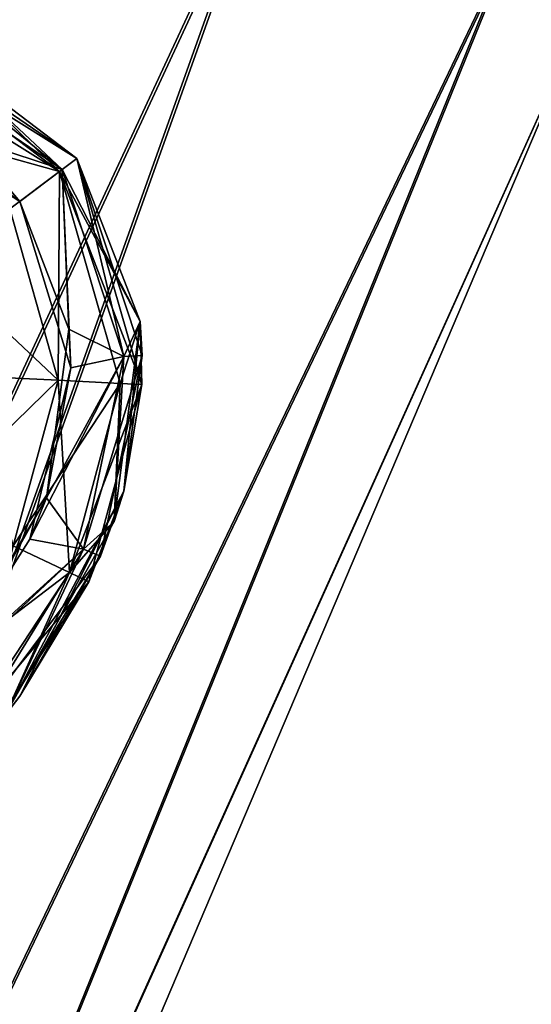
# Model space of a CAD drawing. Header units: metres. Extents: x 0 to 903, y -903 to 0.
# Tile 52 of 234: x 180 to 195, y -170 to -143. Entities that reach past the tile are written whole.
import ezdxf

# ---------------------------------------------------------------- set-up
doc = ezdxf.new("R2010")
doc.units = ezdxf.units.M

msp = doc.modelspace()

# ---------------------------------------------------------------- linework, layer by layer
at = {"layer": 'top0123413'}
for points in [[(599.026855, -599.023621, 106.499786), (74.938576, -244.304413, 117.34655), (244.305359, -74.93528, 117.346581)], [(74.938576, -244.304413, 117.34655), (75.496498, -229.329498, 117.524498), (244.305359, -74.93528, 117.346581)], [(244.305359, -74.93528, 117.346581), (75.496498, -229.329498, 117.524498), (229.33046, -75.495567, 117.524498)], [(75.496498, -229.329498, 117.524498), (213.60553, -77.537285, 117.693382), (229.33046, -75.495567, 117.524498)], [(229.476379, -77.234627, 120.501686), (76.680428, -244.304428, 120.325508), (244.305359, -76.679497, 120.325508)], [(76.680428, -244.304428, 120.325508), (592.962036, -609.72644, 109.443001), (244.305359, -76.679497, 120.325508)], [(77.234871, -229.483627, 120.501595), (76.680428, -244.304428, 120.325508), (229.476379, -77.234627, 120.501686)], [(79.254448, -213.927536, 120.668671), (77.234871, -229.483627, 120.501595), (229.476379, -77.234627, 120.501686)], [(229.476379, -77.234627, 120.501686), (213.92392, -79.254364, 120.668716), (79.254448, -213.927536, 120.668671)], [(75.496498, -229.329498, 117.524498), (77.538223, -213.604507, 117.693382), (213.60553, -77.537285, 117.693382)], [(77.538223, -213.604507, 117.693382), (197.676346, -81.181343, 117.845009), (213.60553, -77.537285, 117.693382)], [(213.92392, -79.254364, 120.668716), (82.865562, -198.143082, 120.818924), (79.254448, -213.927536, 120.668671)], [(213.92392, -79.254364, 120.668716), (198.150421, -82.862846, 120.818863), (82.865562, -198.143082, 120.818924)], [(77.538223, -213.604507, 117.693382), (81.182274, -197.6754, 117.845009), (197.676346, -81.181343, 117.845009)], [(81.182274, -197.6754, 117.845009), (181.883881, -86.467819, 117.974686), (197.676346, -81.181343, 117.845009)], [(198.150421, -82.862846, 120.818863), (182.520538, -88.095657, 120.947189), (82.865562, -198.143082, 120.818924)], [(81.182274, -197.6754, 117.845009), (86.46875, -181.88295, 117.974686), (181.883881, -86.467819, 117.974686)], [(86.46875, -181.88295, 117.974686), (166.368546, -93.45578, 118.079933), (181.883881, -86.467819, 117.974686)], [(82.865562, -198.143082, 120.818924), (182.520538, -88.095657, 120.947189), (88.099136, -182.513092, 120.947243)], [(182.520538, -88.095657, 120.947189), (167.182159, -95.003593, 121.051247), (88.099136, -182.513092, 120.947243)]]:
    msp.add_3dface(points, dxfattribs=at)
at = {"layer": 'top0123417'}
for points in [[(181.581482, -147.026199, 1333.57251), (176.351959, -143.764359, 1333.572754), (176.491928, -143.174728, 1336.627197)], [(182.065582, -146.661392, 1336.627197), (181.581482, -147.026199, 1333.57251), (176.491928, -143.174728, 1336.627197)], [(182.065582, -146.661392, 1336.627197), (176.491928, -143.174728, 1336.627197), (182.065582, -146.661392, 1358.627197)], [(176.491928, -143.174728, 1336.627197), (178.170822, -143.708801, 1358.627197), (182.065582, -146.661392, 1358.627197)], [(181.652908, -146.972366, 1933.798706), (177.102661, -143.87471, 1933.798706), (177.2715, -143.386215, 1936.627197)], [(182.065582, -146.661392, 1936.627197), (181.652908, -146.972366, 1933.798706), (177.2715, -143.386215, 1936.627197)], [(182.065582, -146.661392, 1936.627197), (177.2715, -143.386215, 1936.627197), (182.065582, -146.661392, 1958.627197)], [(177.2715, -143.386215, 1936.627197), (178.170822, -143.708801, 1958.627197), (182.065582, -146.661392, 1958.627197)], [(181.581482, -147.026199, 1983.681885), (176.351959, -143.764359, 1983.681641), (175.955902, -145.455826, 1986.284058)], [(178.170746, -143.708664, 1980.627197), (176.351959, -143.764359, 1983.681641), (181.581482, -147.026199, 1983.681885)], [(181.581482, -147.026199, 1333.57251), (180.194275, -148.071548, 1330.970337), (176.351959, -143.764359, 1333.572754)], [(178.170746, -143.708664, 1380.627197), (177.102661, -143.87471, 1383.455811), (181.652908, -146.972366, 1383.455688)], [(178.170822, -143.708801, 1958.627197), (178.170746, -143.708664, 1980.627197), (182.065582, -146.661392, 1980.627197)], [(178.170822, -143.708801, 1358.627197), (178.170746, -143.708664, 1380.627197), (182.065582, -146.661392, 1380.627197)], [(182.065582, -146.661392, 1980.627197), (178.170746, -143.708664, 1980.627197), (181.581482, -147.026199, 1983.681885)], [(182.065582, -146.661392, 1380.627197), (178.170746, -143.708664, 1380.627197), (181.652908, -146.972366, 1383.455688)], [(182.065582, -146.661392, 1958.627197), (178.170822, -143.708801, 1958.627197), (182.065582, -146.661392, 1980.627197)], [(182.065582, -146.661392, 1358.627197), (178.170822, -143.708801, 1358.627197), (182.065582, -146.661392, 1380.627197)], [(180.468323, -147.865036, 1931.335693), (176.38739, -145.211304, 1931.335693), (177.102661, -143.87471, 1933.798706)], [(181.652908, -146.972366, 1933.798706), (180.468323, -147.865036, 1931.335693), (177.102661, -143.87471, 1933.798706)], [(181.652908, -146.972366, 1383.455688), (177.102661, -143.87471, 1383.455811), (177.409821, -145.558319, 1385.918701)], [(177.409821, -145.558319, 1385.918701), (176.38739, -145.211304, 1931.335693), (180.468323, -147.865036, 1931.335693)], [(180.194275, -148.071548, 1986.284058), (181.581482, -147.026199, 1983.681885), (175.955902, -145.455826, 1986.284058)], [(180.468323, -147.865036, 1385.918701), (177.409821, -145.558319, 1385.918701), (180.468323, -147.865036, 1931.335693)], [(177.409821, -145.558319, 1385.918701), (180.468323, -147.865036, 1385.918701), (181.652908, -146.972366, 1383.455688)], [(182.065582, -146.661392, 1336.627197), (183.880951, -152.980164, 1336.627197), (181.581482, -147.026199, 1333.57251)], [(182.065582, -146.661392, 1980.627197), (181.581482, -147.026199, 1983.681885), (183.830429, -151.219223, 1980.627197)], [(181.652908, -146.972366, 1933.798706), (182.065582, -146.661392, 1936.627197), (183.376419, -152.200165, 1933.798706)], [(182.065582, -146.661392, 1380.627197), (181.652908, -146.972366, 1383.455688), (183.830429, -151.219223, 1380.627197)], [(182.065582, -146.661392, 1980.627197), (183.830429, -151.219223, 1980.627197), (182.065582, -146.661392, 1958.627197)], [(183.830429, -151.219223, 1980.627197), (183.830231, -151.219376, 1958.627197), (182.065582, -146.661392, 1958.627197)], [(182.065582, -146.661392, 1936.627197), (183.892532, -152.172516, 1936.627197), (183.376419, -152.200165, 1933.798706)], [(182.065582, -146.661392, 1380.627197), (183.830429, -151.219223, 1380.627197), (182.065582, -146.661392, 1358.627197)], [(183.830429, -151.219223, 1380.627197), (183.830231, -151.219376, 1358.627197), (182.065582, -146.661392, 1358.627197)], [(182.065582, -146.661392, 1958.627197), (183.830231, -151.219376, 1958.627197), (182.065582, -146.661392, 1936.627197)], [(183.830231, -151.219376, 1958.627197), (183.892532, -152.172516, 1936.627197), (182.065582, -146.661392, 1936.627197)], [(182.065582, -146.661392, 1358.627197), (183.830231, -151.219376, 1358.627197), (182.065582, -146.661392, 1336.627197)], [(183.830231, -151.219376, 1358.627197), (183.880951, -152.980164, 1336.627197), (182.065582, -146.661392, 1336.627197)], [(181.540482, -152.866714, 1330.970337), (180.194275, -148.071548, 1330.970337), (181.581482, -147.026199, 1333.57251)], [(181.581482, -147.026199, 1983.681885), (180.194275, -148.071548, 1986.284058), (181.540482, -152.866714, 1986.284058)], [(181.89444, -152.519333, 1931.335693), (180.468323, -147.865036, 1931.335693), (181.652908, -146.972366, 1933.798706)], [(180.468323, -147.865036, 1385.918701), (181.842697, -151.440735, 1385.918701), (181.652908, -146.972366, 1383.455688)], [(181.581482, -147.026199, 1333.57251), (183.275589, -152.952209, 1333.572754), (181.540482, -152.866714, 1330.970337)], [(183.275589, -152.952209, 1983.681641), (181.581482, -147.026199, 1983.681885), (181.540482, -152.866714, 1986.284058)], [(183.880951, -152.980164, 1336.627197), (183.275589, -152.952209, 1333.572754), (181.581482, -147.026199, 1333.57251)], [(181.581482, -147.026199, 1983.681885), (183.275589, -152.952209, 1983.681641), (183.830429, -151.219223, 1980.627197)], [(183.376419, -152.200165, 1933.798706), (181.89444, -152.519333, 1931.335693), (181.652908, -146.972366, 1933.798706)], [(181.652908, -146.972366, 1383.455688), (183.376419, -152.200165, 1383.455811), (183.830429, -151.219223, 1380.627197)], [(181.842697, -151.440735, 1385.918701), (183.376419, -152.200165, 1383.455811), (181.652908, -146.972366, 1383.455688)], [(180.468323, -147.865036, 1385.918701), (180.468323, -147.865036, 1931.335693), (181.842697, -151.440735, 1385.918701)], [(180.468323, -147.865036, 1931.335693), (181.89444, -152.519333, 1931.335693), (181.842697, -151.440735, 1385.918701)], [(178.116119, -149.637573, 1329.233398), (180.194275, -148.071548, 1330.970337), (181.540482, -152.866714, 1330.970337)], [(181.540482, -152.866714, 1986.284058), (180.194275, -148.071548, 1986.284058), (178.116119, -149.637573, 1988.020996)], [(178.941055, -152.738602, 1329.233276), (178.116119, -149.637573, 1329.233398), (181.540482, -152.866714, 1330.970337)], [(178.116119, -149.637573, 1988.020996), (178.941055, -152.738602, 1988.021118), (181.540482, -152.866714, 1986.284058)], [(183.830429, -151.219223, 1980.627197), (183.102615, -156.817596, 1980.627197), (183.830231, -151.219376, 1958.627197)], [(183.830429, -151.219223, 1380.627197), (183.102615, -156.817596, 1380.627197), (183.830231, -151.219376, 1358.627197)], [(183.830429, -151.219223, 1980.627197), (183.275589, -152.952209, 1983.681641), (183.102615, -156.817596, 1980.627197)], [(183.830429, -151.219223, 1380.627197), (183.376419, -152.200165, 1383.455811), (183.102615, -156.817596, 1380.627197)], [(183.102615, -156.817596, 1980.627197), (183.372406, -155.971069, 1958.627197), (183.830231, -151.219376, 1958.627197)], [(183.102615, -156.817596, 1380.627197), (183.372406, -155.971069, 1358.627197), (183.830231, -151.219376, 1358.627197)], [(183.830231, -151.219376, 1958.627197), (183.372406, -155.971069, 1958.627197), (183.892532, -152.172516, 1936.627197)], [(183.830231, -151.219376, 1358.627197), (183.372406, -155.971069, 1358.627197), (183.880951, -152.980164, 1336.627197)], [(181.842697, -151.440735, 1385.918701), (181.89444, -152.519333, 1931.335693), (181.215363, -156.155609, 1385.918701)], [(181.842697, -151.440735, 1385.918701), (181.215363, -156.155609, 1385.918701), (183.376419, -152.200165, 1383.455811)], [(182.249893, -157.59024, 1933.798706), (180.754166, -157.309097, 1931.335693), (183.376419, -152.200165, 1933.798706)], [(180.754166, -157.309097, 1931.335693), (181.89444, -152.519333, 1931.335693), (183.376419, -152.200165, 1933.798706)], [(181.215363, -156.155609, 1385.918701), (182.249893, -157.59024, 1383.455811), (183.376419, -152.200165, 1383.455811)], [(183.376419, -152.200165, 1933.798706), (183.892532, -152.172516, 1936.627197), (182.249893, -157.59024, 1933.798706)], [(183.892532, -152.172516, 1936.627197), (182.728256, -157.785416, 1936.627197), (182.249893, -157.59024, 1933.798706)], [(183.376419, -152.200165, 1383.455811), (182.249893, -157.59024, 1383.455811), (183.102615, -156.817596, 1380.627197)], [(183.372406, -155.971069, 1958.627197), (182.728256, -157.785416, 1936.627197), (183.892532, -152.172516, 1936.627197)], [(181.89444, -152.519333, 1931.335693), (180.754166, -157.309097, 1931.335693), (181.215363, -156.155609, 1385.918701)], [(177.940384, -156.375687, 1329.233276), (178.941055, -152.738602, 1329.233276), (181.540482, -152.866714, 1330.970337)], [(181.540482, -152.866714, 1330.970337), (180.288116, -157.498688, 1330.970337), (177.940384, -156.375687, 1329.233276)], [(178.941055, -152.738602, 1988.021118), (180.288116, -157.498688, 1986.284058), (181.540482, -152.866714, 1986.284058)], [(183.275589, -152.952209, 1333.572754), (180.288116, -157.498688, 1330.970337), (181.540482, -152.866714, 1330.970337)], [(181.540482, -152.866714, 1986.284058), (180.288116, -157.498688, 1986.284058), (181.855225, -158.248276, 1983.681641)], [(181.855225, -158.248276, 1983.681641), (183.275589, -152.952209, 1983.681641), (181.540482, -152.866714, 1986.284058)], [(183.275589, -152.952209, 1333.572754), (181.855225, -158.248276, 1333.572754), (180.288116, -157.498688, 1330.970337)], [(183.275589, -152.952209, 1333.572754), (183.880951, -152.980164, 1336.627197), (181.855225, -158.248276, 1333.572754)], [(183.275589, -152.952209, 1983.681641), (181.855225, -158.248276, 1983.681641), (183.102615, -156.817596, 1980.627197)], [(183.880951, -152.980164, 1336.627197), (182.402786, -158.507614, 1336.627197), (181.855225, -158.248276, 1333.572754)], [(183.372406, -155.971069, 1358.627197), (182.402786, -158.507614, 1336.627197), (183.880951, -152.980164, 1336.627197)], [(181.215363, -156.155609, 1385.918701), (180.754166, -157.309097, 1931.335693), (178.100754, -161.479019, 1931.335693)], [(181.215363, -156.155609, 1385.918701), (178.100754, -161.479019, 1931.335693), (178.492966, -160.996445, 1385.918701)], [(181.215363, -156.155609, 1385.918701), (178.492966, -160.996445, 1385.918701), (182.249893, -157.59024, 1383.455811)], [(183.102615, -156.817596, 1980.627197), (180.065475, -162.232254, 1980.627197), (183.372406, -155.971069, 1958.627197)], [(180.065475, -162.232254, 1980.627197), (180.466476, -161.706772, 1958.627197), (183.372406, -155.971069, 1958.627197)], [(183.102615, -156.817596, 1380.627197), (180.065475, -162.232254, 1380.627197), (183.372406, -155.971069, 1358.627197)], [(180.065475, -162.232254, 1380.627197), (180.466476, -161.706772, 1358.627197), (183.372406, -155.971069, 1358.627197)], [(183.372406, -155.971069, 1958.627197), (180.466476, -161.706772, 1958.627197), (182.728256, -157.785416, 1936.627197)], [(183.372406, -155.971069, 1358.627197), (180.466476, -161.706772, 1358.627197), (182.402786, -158.507614, 1336.627197)], [(183.102615, -156.817596, 1980.627197), (181.855225, -158.248276, 1983.681641), (180.065475, -162.232254, 1980.627197)], [(183.102615, -156.817596, 1380.627197), (182.249893, -157.59024, 1383.455811), (180.065475, -162.232254, 1380.627197)], [(181.855225, -158.248276, 1333.572754), (177.702881, -161.417709, 1330.970337), (180.288116, -157.498688, 1330.970337)], [(178.100754, -161.479019, 1931.335693), (180.754166, -157.309097, 1931.335693), (182.249893, -157.59024, 1933.798706)], [(180.288116, -157.498688, 1986.284058), (179.022415, -162.547424, 1983.681641), (181.855225, -158.248276, 1983.681641)], [(179.373352, -162.268433, 1933.798706), (178.100754, -161.479019, 1931.335693), (182.249893, -157.59024, 1933.798706)], [(178.492966, -160.996445, 1385.918701), (179.373352, -162.268433, 1383.455811), (182.249893, -157.59024, 1383.455811)], [(182.249893, -157.59024, 1933.798706), (182.728256, -157.785416, 1936.627197), (179.373352, -162.268433, 1933.798706)], [(182.249893, -157.59024, 1383.455811), (179.373352, -162.268433, 1383.455811), (180.065475, -162.232254, 1380.627197)], [(182.728256, -157.785416, 1936.627197), (179.796432, -162.5672, 1936.627197), (179.373352, -162.268433, 1933.798706)], [(180.466476, -161.706772, 1958.627197), (179.796432, -162.5672, 1936.627197), (182.728256, -157.785416, 1936.627197)], [(181.855225, -158.248276, 1333.572754), (179.022415, -162.547424, 1333.572754), (177.702881, -161.417709, 1330.970337)], [(181.855225, -158.248276, 1333.572754), (182.402786, -158.507614, 1336.627197), (179.022415, -162.547424, 1333.572754)], [(181.855225, -158.248276, 1983.681641), (179.022415, -162.547424, 1983.681641), (180.065475, -162.232254, 1980.627197)], [(182.402786, -158.507614, 1336.627197), (179.502808, -162.918274, 1336.627197), (179.022415, -162.547424, 1333.572754)], [(180.466476, -161.706772, 1358.627197), (179.502808, -162.918274, 1336.627197), (182.402786, -158.507614, 1336.627197)]]:
    msp.add_3dface(points, dxfattribs=at)
at = {"layer": 'top0123427'}
for points in [[(178.212982, -133.860992, 1778.627319), (187.423935, -137.770721, 1781.282837), (157.714447, -201.750961, 1780.13147)], [(178.300964, -133.898331, 1818.627197), (157.795715, -201.785461, 1817.086426), (187.500122, -137.80307, 1815.923828)], [(187.423935, -137.770721, 1781.282837), (163.696625, -204.290207, 1784.451416), (157.714447, -201.750961, 1780.13147)], [(157.795715, -201.785461, 1817.086426), (163.758835, -204.316605, 1812.735474), (187.500122, -137.80307, 1815.923828)], [(187.423935, -137.770721, 1781.282837), (194.178589, -140.637863, 1788.585815), (163.696625, -204.290207, 1784.451416)], [(187.500122, -137.80307, 1815.923828), (163.758835, -204.316605, 1812.735474), (194.22258, -140.65654, 1808.585815)], [(194.178589, -140.637863, 1788.585815), (167.701691, -205.990234, 1790.929443), (163.696625, -204.290207, 1784.451416)], [(163.758835, -204.316605, 1812.735474), (167.735352, -206.004517, 1806.236694), (194.22258, -140.65654, 1808.585815)], [(194.178589, -140.637863, 1788.585815), (196.667068, -141.694138, 1798.579468), (167.701691, -205.990234, 1790.929443)], [(194.22258, -140.65654, 1808.585815), (167.735352, -206.004517, 1806.236694), (196.667068, -141.694138, 1798.579468)], [(196.667068, -141.694138, 1798.579468), (169.119965, -206.592239, 1798.579468), (167.701691, -205.990234, 1790.929443)], [(167.735352, -206.004517, 1806.236694), (169.119965, -206.592239, 1798.579468), (196.667068, -141.694138, 1798.579468)]]:
    msp.add_3dface(points, dxfattribs=at)

doc.saveas('drawing.dxf')
